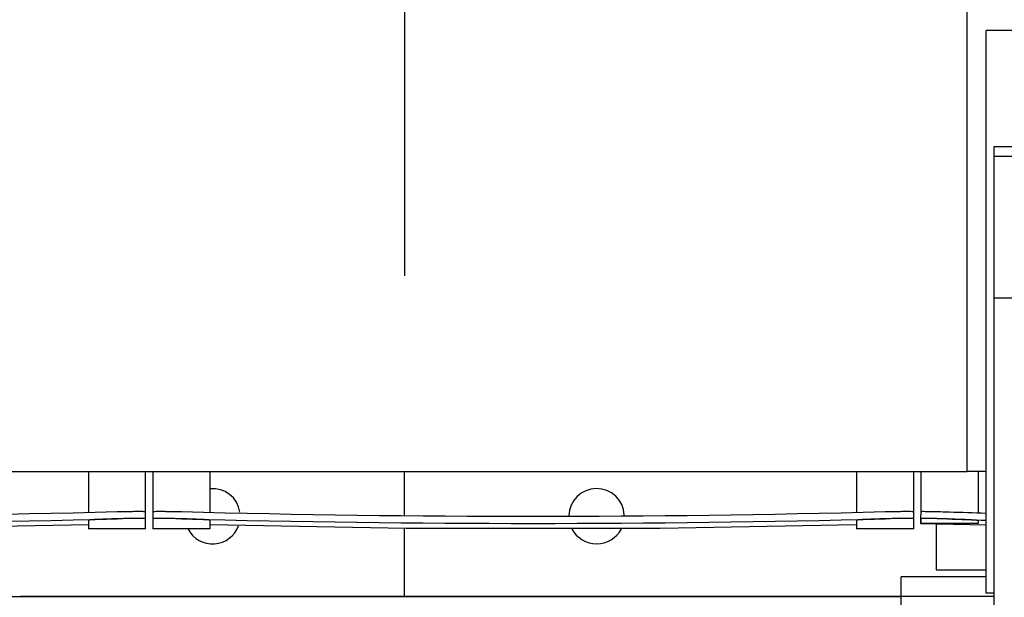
# Model space of a CAD drawing. Header units: millimetres. Extents: x 0 to 1189, y 0 to 841.
# Tile 12 of 131: x 312 to 334, y 64 to 77. Entities that reach past the tile are written whole.
import ezdxf

# ---------------------------------------------------------------- set-up
doc = ezdxf.new("R2010")
doc.units = ezdxf.units.MM
doc.header["$LTSCALE"] = 65.395
doc.linetypes.add('CENTER', pattern=[0.6, 0.375, -0.075, 0.075, -0.075])
for name, color, linetype in [('25007_030000_IMO-2_SKL_PBL2718', 7, 'CONTINUOUS'), ('25007_060000_IMO-2_SKL_PBL2626', 7, 'CONTINUOUS'), ('25007_060000_IMO-2_SKL_PBL2627', 7, 'CONTINUOUS'), ('25007_060000_IMO-2_SKL_PBL2629', 7, 'CONTINUOUS'), ('25007_060000_IMO-2_SKL_PBL2631', 7, 'CONTINUOUS'), ('25007_060000_IMO-2_SKL_PBL2633', 7, 'CONTINUOUS'), ('25007_060000_IMO-2_SKL_PBL2635', 7, 'CONTINUOUS'), ('25007_060000_IMO-2_SKL_PBL2637', 7, 'CONTINUOUS'), ('25007_060000_IMO-2_SKL_PBL2639', 7, 'CONTINUOUS'), ('25007_060000_IMO-2_SKL_PBL2641', 7, 'CONTINUOUS'), ('25007_060000_IMO-2_SKL_PBL2642', 7, 'CONTINUOUS'), ('25007_060000_IMO-2_SKL_PBL2644', 7, 'CONTINUOUS'), ('25007_060000_IMO-2_SKL_PBL2646', 7, 'CONTINUOUS'), ('25007_060000_IMO-2_SKL_PBL2648', 7, 'CONTINUOUS'), ('25007_060000_IMO-2_SKL_PBL2650', 7, 'CONTINUOUS'), ('25007_060000_IMO-2_SKL_PBL2652', 7, 'CONTINUOUS'), ('25007_060000_IMO-2_SKL_PBL2654', 7, 'CONTINUOUS'), ('25007_060000_IMO-2_SKL_PBL2655', 7, 'CONTINUOUS'), ('25007_060000_TLKGS_KGS_V_ABL2574', 7, 'CONTINUOUS'), ('25007_061000_TLKGS_KGS_V_ABL2575', 7, 'CONTINUOUS'), ('25007_062000_TLKGS_KGS_TL_V_ABL2587', 7, 'CONTINUOUS'), ('25007_116500_03_SIMPLE1_A_ABL2632', 7, 'CONTINUOUS'), ('25007_210700_21_SIMPLE1_A_ABL2666', 7, 'CONTINUOUS'), ('25007_452000_10_SIMPLE1_A_ABL2623', 7, 'CONTINUOUS'), ('25007_452000_10_SIMPLE1_T1_A_PBL2624', 7, 'CONTINUOUS'), ('25007_634500_05_SIMPLE1_A_ABL2653', 7, 'CONTINUOUS'), ('25007_641000_05_SIMPLE1_E_ABL2625', 7, 'CONTINUOUS'), ('25007_641000_05_SIMPLE1_E_ABL2651', 7, 'CONTINUOUS'), ('25007_644000_01_SIMPLE1_C_ABL2649', 7, 'CONTINUOUS'), ('25007_644000_02_SIMPLE1_C_ABL2647', 7, 'CONTINUOUS'), ('25007_724700_04_SIMPLE1_A_ABL2634', 7, 'CONTINUOUS'), ('25007_725500_29_SIMPLE1_X#AF1_ABL2640', 7, 'CONTINUOUS'), ('25007_728000_05_SIMPLE1_F_ABL2588', 7, 'CONTINUOUS'), ('25007_765000_05_SIMPLE1_X_ABL2645', 7, 'CONTINUOUS'), ('25007_766000_04_SIMPLE1_T1_X_PBL2577', 7, 'CONTINUOUS'), ('25007_766000_04_SIMPLE1_X_ABL2576', 7, 'CONTINUOUS'), ('25007_833000_15_SIMPLE1_D_ABL2638', 7, 'CONTINUOUS'), ('25007_833200_01_SIMPLE1_X_ABL2643', 7, 'CONTINUOUS'), ('25007_836000_01_SIMPLE1_C_ABL2628', 7, 'CONTINUOUS'), ('25007_884500_27_SIMPLE1_X_ABL2630', 7, 'CONTINUOUS'), ('25087_000000_IMO-2_SKL_PBL2606', 7, 'CONTINUOUS'), ('25087_000000_IMO-2_SKL_PBL2608', 7, 'CONTINUOUS'), ('25087_000000_IMO-2_SKL_PBL2609', 7, 'CONTINUOUS'), ('25087_000000_IMO-2_SKL_PBL2610', 7, 'CONTINUOUS'), ('25087_000000_IMO-2_SKL_PBL2612', 7, 'CONTINUOUS'), ('25087_000000_IMO-2_SKL_PBL2615', 7, 'CONTINUOUS'), ('25087_000000_IMO-2_SKL_PBL2617', 7, 'CONTINUOUS'), ('25087_000000_TLKGS_MARKETING_ABL2573', 7, 'CONTINUOUS'), ('25087_000000_TRENNSTELLEN_TLKGS_PBL2607', 7, 'CONTINUOUS'), ('25087_030000_TLKGS_V_ABL2580', 7, 'CONTINUOUS'), ('25087_100000_TLKGS_V_ABL2581', 7, 'CONTINUOUS'), ('25087_111000_21_SIMPLE1_A_ABL2596', 7, 'CONTINUOUS'), ('25087_111000_21_SIMPLE1_T1_A_PBL2597', 7, 'CONTINUOUS'), ('25087_111200_24_SIMPLE1_T3_X_PBL2583', 7, 'CONTINUOUS'), ('25087_111200_24_SIMPLE1_T3_X_PBL2584', 7, 'CONTINUOUS'), ('25087_111200_24_SIMPLE1_T4_X_PBL2656', 7, 'CONTINUOUS'), ('25087_111200_24_SIMPLE1_X_ABL2582', 7, 'CONTINUOUS'), ('25087_122000_01_SIMPLE1_D_ABL2616', 7, 'CONTINUOUS'), ('25087_171000_21_SIMPLE1_A_ABL2611', 7, 'CONTINUOUS'), ('25087_171000_21_SIMPLE1_T1_A_PBL2658', 7, 'CONTINUOUS'), ('25087_200000_TLKGS_V_ABL2661', 7, 'CONTINUOUS'), ('25087_700000_TLKGS_V_ABL2613', 7, 'CONTINUOUS'), ('25087_727000_27_SIMPLE1_B_ABL2614', 7, 'CONTINUOUS'), ('8M25C_GENSET_STD_GRUNDRAHMEN_ABL2569', 7, 'CONTINUOUS'), ('8M25C_GENSET_STD_VERROHRUNG_ABL2636', 7, 'CONTINUOUS'), ('oben_11_VBL2568', 7, 'CONTINUOUS')]:
    doc.layers.add(name, color=color, linetype=linetype)

# ---------------------------------------------------------------- blocks, each defined once
blk = doc.blocks.new('25087_000000_IMO-2_SKL_PBL2609', base_point=(263.06, 89.15))
at = {"layer": '25087_000000_IMO-2_SKL_PBL2609', "color": 40, "linetype": 'Continuous'}
for p, q in [((333.42, 66.8), (333, 66.8)), ((188.14, 64), (331.52, 64))]:
    blk.add_line(p, q, dxfattribs=at)
blk = doc.blocks.new('8M25C_GENSET_STD_GRUNDRAHMEN_ABL2569', base_point=(194.9, 90))
at = {"layer": '25087_000000_IMO-2_SKL_PBL2609'}
blk.add_blockref('25087_000000_IMO-2_SKL_PBL2609', (263.06, 89.15), dxfattribs=at)
blk = doc.blocks.new('25007_766000_04_SIMPLE1_T1_X_PBL2577', base_point=(337.559, 59.056))
at = {"layer": '25007_766000_04_SIMPLE1_T1_X_PBL2577', "color": 7, "linetype": 'Continuous'}
for p, q in [((332.3, 65.632), (332.3, 64.6)), ((333.42, 64.44), (331.52, 64.44)), ((331.52, 63.56), (331.52, 64.44)), ((332.3, 64.6), (333.42, 64.6)), ((333.6, 64), (331.52, 64)), ((333.6, 63.56), (331.52, 63.56)), ((330.8, 63.4), (333.6, 63.4)), ((330.8, 53.4), (330.8, 63.4)), ((334.002, 61.56), (331.806, 59.364)), ((336.128, 60.928), (335.959, 61.56)), ((344.318, 60.268), (340.566, 61.56)), ((342.8, 61.56), (342.8, 60.791)), ((333.867, 61.425), (333.539, 61.236)), ((343.862, 58.944), (336.892, 61.344)), ((336.086, 61.084), (337.514, 61.084)), ((337.525, 61.126), (337.472, 60.928)), ((333.072, 57.872), (336.128, 60.928)), ((336.436, 60.459), (336.095, 61.05)), ((337.505, 61.05), (337.164, 60.459)), ((337.472, 60.928), (340.528, 57.872)), ((332.357, 59.915), (332.694, 60.498)), ((332.764, 60.461), (332.575, 60.133)), ((343.386, 60.589), (342.931, 59.265)), ((336.8, 60.407), (336.8, 60.359)), ((336.8, 60.359), (336.8, 59.402)), ((344.318, 60.268), (343.862, 58.944)), ((341.794, 59.364), (341.348, 59.81)), ((331.806, 59.364), (331.778, 58.799)), ((336.72, 57.76), (336.72, 59.401)), ((336.8, 59.398), (336.8, 59.061)), ((336.88, 59.401), (336.88, 57.76)), ((341.822, 58.799), (341.794, 59.364)), ((342.8, 59.31), (342.8, 53.4)), ((336.84, 58.982), (336.76, 58.982)), ((336.826, 59.062), (336.774, 59.062)), ((331.778, 58.799), (331.989, 58.349)), ((336.88, 58.8), (336.72, 58.8)), ((341.611, 58.349), (341.822, 58.799)), ((332.31, 58.076), (333.072, 57.872)), ((340.528, 57.872), (341.29, 58.076)), ((333.496, 57.497), (332.652, 57.984)), ((332.95, 57.905), (333.541, 57.564)), ((340.059, 57.564), (340.65, 57.905)), ((340.948, 57.984), (340.104, 57.497)), ((333.959, 56.8), (333.959, 57.295)), ((334.599, 57.28), (336.24, 57.28)), ((337.36, 57.28), (339.001, 57.28)), ((339.641, 56.8), (339.641, 57.295)), ((333.89, 57.089), (333.89, 55.52)), ((339.71, 57.089), (339.71, 55.52)), ((339.641, 56.8), (333.959, 56.8)), ((335.2, 52.81), (335.2, 56.8)), ((338.4, 52.81), (338.4, 56.8)), ((334.242, 55.52), (333.66, 55.52)), ((333.66, 55.08), (333.66, 55.52)), ((335.2, 55.52), (334.958, 55.52)), ((338.642, 55.52), (338.4, 55.52)), ((339.94, 55.52), (339.358, 55.52)), ((339.94, 55.08), (339.94, 55.52)), ((334.242, 55.08), (333.66, 55.08)), ((333.89, 55.08), (333.89, 54.746)), ((335.2, 55.08), (334.958, 55.08)), ((338.642, 55.08), (338.4, 55.08)), ((339.94, 55.08), (339.358, 55.08)), ((339.71, 55.08), (339.71, 54.746)), ((333.89, 54.746), (335.2, 54.746)), ((338.4, 54.771), (335.2, 54.771)), ((338.4, 54.746), (339.71, 54.746)), ((335.2, 54.54), (332.46, 54.54)), ((332.46, 54.36), (332.46, 54.54)), ((341.6, 54.54), (338.4, 54.54)), ((341.6, 54.36), (341.6, 54.54)), ((333.414, 54.36), (331.64, 54.36)), ((331.64, 54.36), (331.64, 53.64)), ((332.68, 54.36), (332.68, 53.64)), ((333.28, 54.243), (333.28, 53.757)), ((342.42, 54.36), (340.566, 54.36)), ((341.38, 54.36), (341.38, 53.64)), ((342.42, 54.36), (342.42, 53.64)), ((338.4, 53.989), (335.2, 53.989)), ((336.33, 53.971), (335.66, 53.606)), ((337.71, 53.971), (336.33, 53.971)), ((336.33, 53.971), (336.33, 53.428)), ((338.38, 53.606), (337.71, 53.971)), ((337.71, 53.971), (337.71, 53.428)), ((340.78, 54.011), (340.78, 54)), ((333.414, 53.64), (331.64, 53.64)), ((332.46, 53.46), (332.46, 53.64)), ((335.66, 53.606), (335.66, 52.764)), ((338.38, 52.764), (338.38, 53.606)), ((342.42, 53.64), (340.566, 53.64)), ((341.6, 53.46), (341.6, 53.64)), ((335.2, 53.4), (330.8, 53.4)), ((335.2, 53.46), (332.46, 53.46)), ((335.66, 53.36), (335.2, 53.36)), ((336.33, 53.428), (335.66, 53.145)), ((337.71, 53.428), (336.33, 53.428)), ((338.38, 53.145), (337.71, 53.428)), ((338.4, 53.36), (338.38, 53.36)), ((341.6, 53.46), (338.4, 53.46)), ((342.8, 53.4), (338.4, 53.4)), ((335.66, 52.81), (335.2, 52.81)), ((335.66, 52.764), (336.33, 52.481)), ((337.71, 52.481), (338.38, 52.764)), ((338.4, 52.81), (338.38, 52.81)), ((336.33, 52.481), (337.71, 52.481))]:
    blk.add_line(p, q, dxfattribs=at)
for centre, radius, start, end in [((334.6, 59.4), 2.42, 114.4163, 171.2371), ((336.8, 62.116), 0.778, 224.5154, 315.4846), ((334.6, 59.4), 2.2, 107.4861, 150.0635), ((334.6, 59.4), 2.12, 120.017, 149.983), ((334.6, 59.4), 2.42, 24.5952, 44.2527), ((339, 59.4), 2.42, 135.7477, 155.4048), ((334.6, 59.4), 2.2, 344.5183, 45.4814), ((339, 59.4), 2.2, 134.5174, 195.4831), ((334.6, 59.4), 2.12, 0.017, 29.983), ((339, 59.4), 2.12, 150.017, 179.983), ((339, 59.4), 2.42, 8.7633, 9.4799), ((332.25, 58.77), 0.48, 169.5624, 234.4135), ((341.35, 58.77), 0.48, 305.5865, 10.4376), ((334.6, 59.4), 2.42, 215.7039, 254.6421), ((339, 59.4), 2.42, 285.3588, 324.2963), ((334.6, 59.4), 2.12, 240.017, 269.983), ((336.24, 57.76), 0.48, 269.983, 0.017), ((337.36, 57.76), 0.48, 179.983, 270.017), ((339, 59.4), 2.12, 270.017, 299.983), ((334.6, 59.4), 2.2, 239.8773, 253.0735), ((339, 59.4), 2.2, 286.9276, 300.1227), ((334.6, 55.3), 0.44, 30, 150), ((334.6, 55.3), 0.42, 31.5513, 148.4487), ((339, 55.3), 0.44, 30, 150), ((339, 55.3), 0.42, 31.5513, 148.4487), ((334.6, 55.3), 0.44, 210, 330), ((334.6, 55.3), 0.42, 211.5513, 328.4487), ((339, 55.3), 0.44, 210, 330), ((339, 55.3), 0.42, 211.5513, 328.4487), ((333.61, 54), 0.41, 216.4008, 143.5992), ((340.37, 54), 0.41, 1.56, 360)]:
    blk.add_arc(centre, radius, start, end, dxfattribs=at)
for points, knots in [([(331.989, 58.349), (332.001, 58.333), (332.025, 58.302), (332.062, 58.258), (332.1, 58.215), (332.138, 58.176), (332.178, 58.142), (332.22, 58.113), (332.264, 58.091), (332.294, 58.08), (332.31, 58.076)], [0, 0, 0, 0, 0.138008, 0.27417, 0.40684, 0.534831, 0.657523, 0.775139, 0.888691, 1, 1, 1, 1]), ([(341.29, 58.076), (341.306, 58.08), (341.336, 58.091), (341.38, 58.113), (341.422, 58.142), (341.462, 58.176), (341.5, 58.215), (341.538, 58.258), (341.575, 58.302), (341.599, 58.333), (341.611, 58.349)], [0, 0, 0, 0, 0.111309, 0.224861, 0.342477, 0.465169, 0.59316, 0.72583, 0.861992, 1, 1, 1, 1])]:
    blk.add_open_spline(points, degree=3, knots=knots, dxfattribs=at)
blk = doc.blocks.new('25007_060000_IMO-2_SKL_PBL2627', base_point=(328.9, 75.641))
at = {"layer": '25007_060000_IMO-2_SKL_PBL2627', "color": 40, "linetype": 'Continuous'}
for p, q in [((333.42, 66.8), (333, 66.8)), ((331.52, 64), (311.8, 64))]:
    blk.add_line(p, q, dxfattribs=at)
blk = doc.blocks.new('25007_766000_04_SIMPLE1_X_ABL2576', base_point=(328.9, 69.882))
at = {"layer": '25007_060000_IMO-2_SKL_PBL2627'}
blk.add_blockref('25007_060000_IMO-2_SKL_PBL2627', (328.9, 75.641), dxfattribs=at)
at = {"layer": '25007_766000_04_SIMPLE1_T1_X_PBL2577'}
blk.add_blockref('25007_766000_04_SIMPLE1_T1_X_PBL2577', (337.559, 59.056), dxfattribs=at)
blk = doc.blocks.new('25007_452000_10_SIMPLE1_T1_A_PBL2624', base_point=(342.612, 69.12))
at = {"layer": '25007_452000_10_SIMPLE1_T1_A_PBL2624', "color": 7, "linetype": 'Continuous'}
for p, q in [((346.02, 76.68), (333.42, 76.68)), ((333.42, 64.08), (333.42, 76.68)), ((346.02, 74.08), (346.02, 76.68)), ((333.6, 74.08), (347.2, 74.08)), ((333.6, 73.86), (333.6, 74.08)), ((347.2, 70.68), (347.2, 74.08)), ((333.6, 73.86), (347.2, 73.86)), ((333.6, 70.68), (333.6, 73.86)), ((335.8, 73.68), (343.8, 73.68)), ((335.8, 70.68), (335.8, 73.68)), ((341.8, 70.68), (341.8, 73.68)), ((343.8, 70.68), (343.8, 73.68)), ((337.063, 72.756), (336.682, 72.536)), ((337.444, 72.536), (337.063, 72.756)), ((336.682, 72.536), (336.682, 72.096)), ((337.444, 72.096), (337.444, 72.536)), ((336.682, 72.096), (337.063, 71.876)), ((337.063, 71.876), (337.444, 72.096)), ((347.22, 70.68), (333.6, 70.68)), ((333.6, 61.56), (333.6, 70.68)), ((335.17, 61.56), (335.17, 70.68)), ((345.67, 61.56), (345.67, 70.68)), ((347.22, 61.56), (347.22, 70.68)), ((348.68, 69.995), (347.88, 69.995)), ((347.88, 69.995), (347.88, 68.08)), ((348.68, 69.995), (348.68, 68.08)), ((347.22, 68.08), (349.26, 68.08)), ((349.26, 68.08), (349.26, 68.06)), ((349.26, 68.06), (349.42, 68.06)), ((349.42, 68.06), (349.42, 66.28)), ((349.78, 66.6), (349.42, 66.6)), ((349.78, 64.6), (349.78, 66.6)), ((349.772, 66.28), (348.38, 66.28)), ((348.38, 66.28), (348.38, 65.08)), ((349.08, 65.08), (349.08, 66.28)), ((349.772, 66.28), (349.772, 65.08)), ((351.57, 66.201), (351.484, 65.88)), ((351.718, 66.201), (351.57, 66.201)), ((351.57, 64.999), (351.57, 66.201)), ((351.804, 65.88), (351.718, 66.201)), ((351.718, 64.999), (351.718, 66.201)), ((347.22, 66.08), (348.38, 66.08)), ((347.88, 66.08), (347.88, 65.08)), ((350.66, 66.08), (349.78, 66.08)), ((350.66, 65.12), (350.66, 66.08)), ((350.9, 65.824), (350.66, 65.824)), ((350.964, 65.92), (350.9, 65.92)), ((350.9, 65.28), (350.9, 65.92)), ((350.964, 65.28), (350.964, 65.92)), ((351.164, 65.83), (350.964, 65.83)), ((351.484, 65.88), (351.164, 65.88)), ((351.164, 65.32), (351.164, 65.88)), ((351.484, 65.32), (351.484, 65.88)), ((351.804, 65.32), (351.804, 65.88)), ((350.9, 65.376), (350.66, 65.376)), ((350.964, 65.28), (350.9, 65.28)), ((351.164, 65.37), (350.964, 65.37)), ((351.484, 65.32), (351.164, 65.32)), ((351.57, 64.999), (351.484, 65.32)), ((351.804, 65.32), (351.718, 64.999)), ((349.772, 65.08), (347.88, 65.08)), ((349.22, 64.6), (349.22, 65.08)), ((350.66, 65.12), (349.78, 65.12)), ((351.718, 64.999), (351.57, 64.999)), ((349.22, 64.6), (349.78, 64.6)), ((333.6, 64.08), (333.42, 64.08)), ((347.22, 61.56), (333.6, 61.56))]:
    blk.add_line(p, q, dxfattribs=at)
blk = doc.blocks.new('25007_060000_IMO-2_SKL_PBL2655', base_point=(328.9, 75.641))
at = {"layer": '25007_060000_IMO-2_SKL_PBL2655', "color": 40, "linetype": 'Continuous'}
for p, q in [((333.42, 66.8), (333, 66.8)), ((331.52, 64), (311.8, 64))]:
    blk.add_line(p, q, dxfattribs=at)
blk = doc.blocks.new('25007_452000_10_SIMPLE1_A_ABL2623', base_point=(331.802, 74.421))
at = {"layer": '25007_060000_IMO-2_SKL_PBL2655'}
blk.add_blockref('25007_060000_IMO-2_SKL_PBL2655', (328.9, 75.641), dxfattribs=at)
at = {"layer": '25007_452000_10_SIMPLE1_T1_A_PBL2624'}
blk.add_blockref('25007_452000_10_SIMPLE1_T1_A_PBL2624', (342.612, 69.12), dxfattribs=at)
blk = doc.blocks.new('25007_060000_IMO-2_SKL_PBL2629', base_point=(328.9, 75.641))
at = {"layer": '25007_060000_IMO-2_SKL_PBL2629', "color": 40, "linetype": 'Continuous'}
for p, q in [((333.42, 66.8), (333, 66.8)), ((331.52, 64), (311.8, 64))]:
    blk.add_line(p, q, dxfattribs=at)
blk = doc.blocks.new('25007_836000_01_SIMPLE1_C_ABL2628', base_point=(328.9, 75.641))
at = {"layer": '25007_060000_IMO-2_SKL_PBL2629'}
blk.add_blockref('25007_060000_IMO-2_SKL_PBL2629', (328.9, 75.641), dxfattribs=at)
blk = doc.blocks.new('25007_060000_IMO-2_SKL_PBL2631', base_point=(328.9, 75.641))
at = {"layer": '25007_060000_IMO-2_SKL_PBL2631', "color": 40, "linetype": 'Continuous'}
for p, q in [((333.42, 66.8), (333, 66.8)), ((331.52, 64), (311.8, 64))]:
    blk.add_line(p, q, dxfattribs=at)
blk = doc.blocks.new('25007_884500_27_SIMPLE1_X_ABL2630', base_point=(328.9, 75.641))
at = {"layer": '25007_060000_IMO-2_SKL_PBL2631'}
blk.add_blockref('25007_060000_IMO-2_SKL_PBL2631', (328.9, 75.641), dxfattribs=at)
blk = doc.blocks.new('25007_060000_IMO-2_SKL_PBL2646', base_point=(328.9, 75.641))
at = {"layer": '25007_060000_IMO-2_SKL_PBL2646', "color": 40, "linetype": 'Continuous'}
for p, q in [((333.42, 66.8), (333, 66.8)), ((331.52, 64), (311.8, 64))]:
    blk.add_line(p, q, dxfattribs=at)
blk = doc.blocks.new('25007_765000_05_SIMPLE1_X_ABL2645', base_point=(328.9, 75.641))
at = {"layer": '25007_060000_IMO-2_SKL_PBL2646'}
blk.add_blockref('25007_060000_IMO-2_SKL_PBL2646', (328.9, 75.641), dxfattribs=at)
blk = doc.blocks.new('25007_060000_IMO-2_SKL_PBL2648', base_point=(328.9, 75.641))
at = {"layer": '25007_060000_IMO-2_SKL_PBL2648', "color": 40, "linetype": 'Continuous'}
for p, q in [((333.42, 66.8), (333, 66.8)), ((331.52, 64), (311.8, 64))]:
    blk.add_line(p, q, dxfattribs=at)
blk = doc.blocks.new('25007_644000_02_SIMPLE1_C_ABL2647', base_point=(330.265, 75.641))
at = {"layer": '25007_060000_IMO-2_SKL_PBL2648'}
blk.add_blockref('25007_060000_IMO-2_SKL_PBL2648', (328.9, 75.641), dxfattribs=at)
blk = doc.blocks.new('25007_060000_IMO-2_SKL_PBL2650', base_point=(328.9, 75.641))
at = {"layer": '25007_060000_IMO-2_SKL_PBL2650', "color": 40, "linetype": 'Continuous'}
for p, q in [((333.42, 66.8), (333, 66.8)), ((331.52, 64), (311.8, 64))]:
    blk.add_line(p, q, dxfattribs=at)
blk = doc.blocks.new('25007_644000_01_SIMPLE1_C_ABL2649', base_point=(328.9, 75.641))
at = {"layer": '25007_060000_IMO-2_SKL_PBL2650'}
blk.add_blockref('25007_060000_IMO-2_SKL_PBL2650', (328.9, 75.641), dxfattribs=at)
blk = doc.blocks.new('25007_060000_IMO-2_SKL_PBL2652', base_point=(328.9, 75.641))
at = {"layer": '25007_060000_IMO-2_SKL_PBL2652', "color": 40, "linetype": 'Continuous'}
for p, q in [((333.42, 66.8), (333, 66.8)), ((331.52, 64), (311.8, 64))]:
    blk.add_line(p, q, dxfattribs=at)
blk = doc.blocks.new('25007_641000_05_SIMPLE1_E_ABL2651', base_point=(328.9, 75.641))
at = {"layer": '25007_060000_IMO-2_SKL_PBL2652'}
blk.add_blockref('25007_060000_IMO-2_SKL_PBL2652', (328.9, 75.641), dxfattribs=at)
blk = doc.blocks.new('25007_060000_IMO-2_SKL_PBL2654', base_point=(328.9, 75.641))
at = {"layer": '25007_060000_IMO-2_SKL_PBL2654', "color": 40, "linetype": 'Continuous'}
for p, q in [((333.42, 66.8), (333, 66.8)), ((331.52, 64), (311.8, 64))]:
    blk.add_line(p, q, dxfattribs=at)
blk = doc.blocks.new('25007_634500_05_SIMPLE1_A_ABL2653', base_point=(329.7, 75.641))
at = {"layer": '25007_060000_IMO-2_SKL_PBL2654'}
blk.add_blockref('25007_060000_IMO-2_SKL_PBL2654', (328.9, 75.641), dxfattribs=at)
blk = doc.blocks.new('25007_061000_TLKGS_KGS_V_ABL2575', base_point=(331.802, 69.882))
at = {"layer": '25007_452000_10_SIMPLE1_A_ABL2623'}
blk.add_blockref('25007_452000_10_SIMPLE1_A_ABL2623', (331.802, 74.421), dxfattribs=at)
at = {"layer": '25007_634500_05_SIMPLE1_A_ABL2653'}
blk.add_blockref('25007_634500_05_SIMPLE1_A_ABL2653', (329.7, 75.641), dxfattribs=at)
at = {"layer": '25007_641000_05_SIMPLE1_E_ABL2651'}
blk.add_blockref('25007_641000_05_SIMPLE1_E_ABL2651', (328.9, 75.641), dxfattribs=at)
at = {"layer": '25007_644000_01_SIMPLE1_C_ABL2649'}
blk.add_blockref('25007_644000_01_SIMPLE1_C_ABL2649', (328.9, 75.641), dxfattribs=at)
at = {"layer": '25007_644000_02_SIMPLE1_C_ABL2647'}
blk.add_blockref('25007_644000_02_SIMPLE1_C_ABL2647', (330.265, 75.641), dxfattribs=at)
at = {"layer": '25007_765000_05_SIMPLE1_X_ABL2645'}
blk.add_blockref('25007_765000_05_SIMPLE1_X_ABL2645', (328.9, 75.641), dxfattribs=at)
at = {"layer": '25007_766000_04_SIMPLE1_X_ABL2576'}
blk.add_blockref('25007_766000_04_SIMPLE1_X_ABL2576', (328.9, 69.882), dxfattribs=at)
at = {"layer": '25007_836000_01_SIMPLE1_C_ABL2628'}
blk.add_blockref('25007_836000_01_SIMPLE1_C_ABL2628', (328.9, 75.641), dxfattribs=at)
at = {"layer": '25007_884500_27_SIMPLE1_X_ABL2630'}
blk.add_blockref('25007_884500_27_SIMPLE1_X_ABL2630', (328.9, 75.641), dxfattribs=at)
blk = doc.blocks.new('25007_060000_IMO-2_SKL_PBL2642', base_point=(328.9, 75.641))
at = {"layer": '25007_060000_IMO-2_SKL_PBL2642', "color": 40, "linetype": 'Continuous'}
for p, q in [((333.42, 66.8), (333, 66.8)), ((331.52, 64), (311.8, 64))]:
    blk.add_line(p, q, dxfattribs=at)
blk = doc.blocks.new('25007_728000_05_SIMPLE1_F_ABL2588', base_point=(328.9, 75.641))
at = {"layer": '25007_060000_IMO-2_SKL_PBL2642'}
blk.add_blockref('25007_060000_IMO-2_SKL_PBL2642', (328.9, 75.641), dxfattribs=at)
blk = doc.blocks.new('25007_060000_IMO-2_SKL_PBL2633', base_point=(328.9, 75.641))
at = {"layer": '25007_060000_IMO-2_SKL_PBL2633', "color": 40, "linetype": 'Continuous'}
for p, q in [((333.42, 66.8), (333, 66.8)), ((331.52, 64), (311.8, 64))]:
    blk.add_line(p, q, dxfattribs=at)
blk = doc.blocks.new('25007_116500_03_SIMPLE1_A_ABL2632', base_point=(328.9, 79))
at = {"layer": '25007_060000_IMO-2_SKL_PBL2633'}
blk.add_blockref('25007_060000_IMO-2_SKL_PBL2633', (328.9, 75.641), dxfattribs=at)
blk = doc.blocks.new('25007_060000_IMO-2_SKL_PBL2635', base_point=(328.9, 75.641))
at = {"layer": '25007_060000_IMO-2_SKL_PBL2635', "color": 40, "linetype": 'Continuous'}
for p, q in [((333.42, 66.8), (333, 66.8)), ((331.52, 64), (311.8, 64))]:
    blk.add_line(p, q, dxfattribs=at)
blk = doc.blocks.new('25007_724700_04_SIMPLE1_A_ABL2634', base_point=(359.139, 91.463))
at = {"layer": '25007_060000_IMO-2_SKL_PBL2635'}
blk.add_blockref('25007_060000_IMO-2_SKL_PBL2635', (328.9, 75.641), dxfattribs=at)
blk = doc.blocks.new('25007_060000_IMO-2_SKL_PBL2639', base_point=(328.9, 75.641))
at = {"layer": '25007_060000_IMO-2_SKL_PBL2639', "color": 40, "linetype": 'Continuous'}
for p, q in [((333.42, 66.8), (333, 66.8)), ((331.52, 64), (311.8, 64))]:
    blk.add_line(p, q, dxfattribs=at)
blk = doc.blocks.new('25007_833000_15_SIMPLE1_D_ABL2638', base_point=(331.329, 99.67))
at = {"layer": '25007_060000_IMO-2_SKL_PBL2639'}
blk.add_blockref('25007_060000_IMO-2_SKL_PBL2639', (328.9, 75.641), dxfattribs=at)
blk = doc.blocks.new('25007_060000_IMO-2_SKL_PBL2641', base_point=(328.9, 75.641))
at = {"layer": '25007_060000_IMO-2_SKL_PBL2641', "color": 40, "linetype": 'Continuous'}
for p, q in [((333.42, 66.8), (333, 66.8)), ((331.52, 64), (311.8, 64))]:
    blk.add_line(p, q, dxfattribs=at)
blk = doc.blocks.new('25007_725500_29_SIMPLE1_X#AF1_ABL2640', base_point=(351.899, 88.233))
at = {"layer": '25007_060000_IMO-2_SKL_PBL2641'}
blk.add_blockref('25007_060000_IMO-2_SKL_PBL2641', (328.9, 75.641), dxfattribs=at)
blk = doc.blocks.new('25007_060000_IMO-2_SKL_PBL2644', base_point=(328.9, 75.641))
at = {"layer": '25007_060000_IMO-2_SKL_PBL2644', "color": 40, "linetype": 'Continuous'}
for p, q in [((333.42, 66.8), (333, 66.8)), ((331.52, 64), (311.8, 64))]:
    blk.add_line(p, q, dxfattribs=at)
blk = doc.blocks.new('25007_833200_01_SIMPLE1_X_ABL2643', base_point=(328.9, 75.641))
at = {"layer": '25007_060000_IMO-2_SKL_PBL2644'}
blk.add_blockref('25007_060000_IMO-2_SKL_PBL2644', (328.9, 75.641), dxfattribs=at)
blk = doc.blocks.new('25007_062000_TLKGS_KGS_TL_V_ABL2587', base_point=(359.139, 99.67))
at = {"layer": '25007_116500_03_SIMPLE1_A_ABL2632'}
blk.add_blockref('25007_116500_03_SIMPLE1_A_ABL2632', (328.9, 79), dxfattribs=at)
at = {"layer": '25007_724700_04_SIMPLE1_A_ABL2634'}
blk.add_blockref('25007_724700_04_SIMPLE1_A_ABL2634', (359.139, 91.463), dxfattribs=at)
at = {"layer": '25007_725500_29_SIMPLE1_X#AF1_ABL2640'}
blk.add_blockref('25007_725500_29_SIMPLE1_X#AF1_ABL2640', (351.899, 88.233), dxfattribs=at)
at = {"layer": '25007_728000_05_SIMPLE1_F_ABL2588'}
blk.add_blockref('25007_728000_05_SIMPLE1_F_ABL2588', (328.9, 75.641), dxfattribs=at)
at = {"layer": '25007_833000_15_SIMPLE1_D_ABL2638'}
blk.add_blockref('25007_833000_15_SIMPLE1_D_ABL2638', (331.329, 99.67), dxfattribs=at)
at = {"layer": '25007_833200_01_SIMPLE1_X_ABL2643'}
blk.add_blockref('25007_833200_01_SIMPLE1_X_ABL2643', (328.9, 75.641), dxfattribs=at)
blk = doc.blocks.new('25007_060000_TLKGS_KGS_V_ABL2574', base_point=(359.139, 93.911))
at = {"layer": '25007_061000_TLKGS_KGS_V_ABL2575'}
blk.add_blockref('25007_061000_TLKGS_KGS_V_ABL2575', (331.802, 69.882), dxfattribs=at)
at = {"layer": '25007_062000_TLKGS_KGS_TL_V_ABL2587'}
blk.add_blockref('25007_062000_TLKGS_KGS_TL_V_ABL2587', (359.139, 99.67), dxfattribs=at)
blk = doc.blocks.new('25087_111200_24_SIMPLE1_T3_X_PBL2583', base_point=(323.28, 66.16))
at = {"layer": '25087_111200_24_SIMPLE1_T3_X_PBL2583', "color": 7, "linetype": 'Continuous'}
for p, q in [((314.76, 66.8), (314.76, 65.52)), ((316.04, 66.8), (316.04, 65.89)), ((330.52, 66.8), (330.52, 65.89)), ((331.8, 65.52), (331.8, 66.8)), ((314.76, 65.745), (314.76, 65.745)), ((315.36, 65.904), (315.4, 65.903)), ((315.4, 65.743), (315.36, 65.744)), ((316.04, 65.711), (316.04, 65.52)), ((330.52, 65.711), (330.52, 65.52)), ((331.16, 65.903), (331.2, 65.904)), ((331.2, 65.744), (331.16, 65.743)), ((331.8, 65.745), (331.8, 65.745)), ((316.04, 65.52), (314.76, 65.52)), ((331.8, 65.52), (330.52, 65.52))]:
    blk.add_line(p, q, dxfattribs=at)
blk.add_lwpolyline([(316.04, 65.616), (320.437, 65.533), (326.122, 65.533), (330.52, 65.616)], dxfattribs=at)
for radius, start, end in [(302.571, 268.50765, 271.49235), (302.731, 268.50844, 271.49156)]:
    blk.add_arc((323.28, 368.371), radius, start, end, dxfattribs=at)
for points, knots in [([(314.76, 65.906), (314.76, 65.907), (314.766, 65.907), (314.773, 65.909), (314.788, 65.909), (314.817, 65.91), (314.868, 65.911), (314.941, 65.911), (315.031, 65.91), (315.172, 65.908), (315.283, 65.906), (315.36, 65.904)], [0, 0, 0, 0, 0.005255, 0.019758, 0.043633, 0.076691, 0.169049, 0.293333, 0.444777, 0.617559, 1, 1, 1, 1]), ([(315.36, 65.744), (315.283, 65.746), (315.172, 65.748), (315.031, 65.75), (314.941, 65.751), (314.868, 65.751), (314.817, 65.75), (314.788, 65.749), (314.773, 65.748), (314.766, 65.747), (314.76, 65.747), (314.76, 65.746)], [0, 0, 0, 0, 0.38244, 0.555223, 0.706667, 0.830951, 0.923309, 0.956368, 0.980242, 0.994746, 1, 1, 1, 1]), ([(315.4, 65.743), (315.319, 65.745), (315.2, 65.747), (315.05, 65.749), (314.954, 65.75), (314.875, 65.75), (314.822, 65.75), (314.79, 65.748), (314.774, 65.748), (314.766, 65.746), (314.76, 65.746), (314.76, 65.745)], [0, 0, 0, 0, 0.381798, 0.554357, 0.705687, 0.829993, 0.922526, 0.95573, 0.979789, 0.994513, 1, 1, 1, 1]), ([(316.04, 65.711), (316.04, 65.713), (316.034, 65.713), (316.026, 65.715), (316.01, 65.717), (315.979, 65.719), (315.925, 65.723), (315.847, 65.727), (315.751, 65.731), (315.6, 65.737), (315.482, 65.74), (315.4, 65.743)], [0, 0, 0, 0, 0.005353, 0.019958, 0.043924, 0.077058, 0.16951, 0.293806, 0.445188, 0.617855, 1, 1, 1, 1]), ([(331.16, 65.743), (331.078, 65.74), (330.96, 65.737), (330.809, 65.731), (330.713, 65.727), (330.635, 65.723), (330.581, 65.719), (330.55, 65.717), (330.534, 65.715), (330.526, 65.713), (330.52, 65.713), (330.52, 65.711)], [0, 0, 0, 0, 0.382145, 0.554812, 0.706194, 0.83049, 0.922942, 0.956076, 0.980042, 0.994647, 1, 1, 1, 1]), ([(331.8, 65.745), (331.8, 65.746), (331.794, 65.746), (331.786, 65.748), (331.77, 65.748), (331.738, 65.75), (331.685, 65.75), (331.606, 65.75), (331.51, 65.749), (331.36, 65.747), (331.241, 65.745), (331.16, 65.743)], [0, 0, 0, 0, 0.005487, 0.020211, 0.04427, 0.077474, 0.170007, 0.294313, 0.445643, 0.618202, 1, 1, 1, 1]), ([(331.2, 65.904), (331.277, 65.906), (331.388, 65.908), (331.529, 65.91), (331.619, 65.911), (331.692, 65.911), (331.743, 65.91), (331.772, 65.909), (331.787, 65.909), (331.794, 65.907), (331.8, 65.907), (331.8, 65.906)], [0, 0, 0, 0, 0.38244, 0.555223, 0.706667, 0.830951, 0.923309, 0.956367, 0.980242, 0.994745, 1, 1, 1, 1]), ([(331.8, 65.746), (331.8, 65.747), (331.794, 65.747), (331.787, 65.748), (331.772, 65.749), (331.743, 65.75), (331.692, 65.751), (331.619, 65.751), (331.529, 65.75), (331.388, 65.748), (331.277, 65.746), (331.2, 65.744)], [0, 0, 0, 0, 0.005254, 0.019758, 0.043632, 0.07669, 0.169049, 0.293333, 0.444776, 0.617559, 1, 1, 1, 1])]:
    blk.add_open_spline(points, degree=3, knots=knots, dxfattribs=at)
blk = doc.blocks.new('25087_111200_24_SIMPLE1_T3_X_PBL2584', base_point=(306.08, 66.16))
at = {"layer": '25087_111200_24_SIMPLE1_T3_X_PBL2584', "color": 7, "linetype": 'Continuous'}
for p, q in [((297.56, 66.8), (297.56, 65.52)), ((298.84, 66.8), (298.84, 65.89)), ((313.32, 66.8), (313.32, 65.89)), ((314.6, 65.52), (314.6, 66.8)), ((297.56, 65.745), (297.56, 65.745)), ((298.16, 65.904), (298.2, 65.903)), ((298.2, 65.743), (298.16, 65.744)), ((298.84, 65.711), (298.84, 65.52)), ((313.32, 65.711), (313.32, 65.52)), ((313.96, 65.903), (314, 65.904)), ((314, 65.744), (313.96, 65.743)), ((314.6, 65.745), (314.6, 65.745)), ((298.84, 65.52), (297.56, 65.52)), ((314.6, 65.52), (313.32, 65.52))]:
    blk.add_line(p, q, dxfattribs=at)
blk.add_lwpolyline([(298.84, 65.616), (303.237, 65.533), (308.922, 65.533), (313.32, 65.616)], dxfattribs=at)
for radius, start, end in [(302.571, 268.50765, 271.49235), (302.731, 268.50844, 271.49156)]:
    blk.add_arc((306.08, 368.371), radius, start, end, dxfattribs=at)
for points, knots in [([(297.56, 65.906), (297.56, 65.907), (297.566, 65.907), (297.573, 65.909), (297.588, 65.909), (297.617, 65.91), (297.668, 65.911), (297.741, 65.911), (297.831, 65.91), (297.972, 65.908), (298.083, 65.906), (298.16, 65.904)], [0, 0, 0, 0, 0.005255, 0.019758, 0.043633, 0.076691, 0.169049, 0.293333, 0.444777, 0.617559, 1, 1, 1, 1]), ([(298.16, 65.744), (298.083, 65.746), (297.972, 65.748), (297.831, 65.75), (297.741, 65.751), (297.668, 65.751), (297.617, 65.75), (297.588, 65.749), (297.573, 65.748), (297.566, 65.747), (297.56, 65.747), (297.56, 65.746)], [0, 0, 0, 0, 0.38244, 0.555223, 0.706667, 0.830951, 0.923309, 0.956368, 0.980242, 0.994746, 1, 1, 1, 1]), ([(298.2, 65.743), (298.119, 65.745), (298, 65.747), (297.85, 65.749), (297.754, 65.75), (297.675, 65.75), (297.622, 65.75), (297.59, 65.748), (297.574, 65.748), (297.566, 65.746), (297.56, 65.746), (297.56, 65.745)], [0, 0, 0, 0, 0.381798, 0.554357, 0.705687, 0.829993, 0.922526, 0.95573, 0.979789, 0.994513, 1, 1, 1, 1]), ([(298.84, 65.711), (298.84, 65.713), (298.834, 65.713), (298.826, 65.715), (298.81, 65.717), (298.779, 65.719), (298.725, 65.723), (298.647, 65.727), (298.551, 65.731), (298.4, 65.737), (298.282, 65.74), (298.2, 65.743)], [0, 0, 0, 0, 0.005353, 0.019958, 0.043924, 0.077058, 0.16951, 0.293806, 0.445188, 0.617855, 1, 1, 1, 1]), ([(313.96, 65.743), (313.878, 65.74), (313.76, 65.737), (313.609, 65.731), (313.513, 65.727), (313.435, 65.723), (313.381, 65.719), (313.35, 65.717), (313.334, 65.715), (313.326, 65.713), (313.32, 65.713), (313.32, 65.711)], [0, 0, 0, 0, 0.382145, 0.554812, 0.706194, 0.83049, 0.922942, 0.956076, 0.980042, 0.994647, 1, 1, 1, 1]), ([(314.6, 65.745), (314.6, 65.746), (314.594, 65.746), (314.586, 65.748), (314.57, 65.748), (314.538, 65.75), (314.485, 65.75), (314.406, 65.75), (314.31, 65.749), (314.16, 65.747), (314.041, 65.745), (313.96, 65.743)], [0, 0, 0, 0, 0.005487, 0.020211, 0.04427, 0.077474, 0.170007, 0.294313, 0.445643, 0.618202, 1, 1, 1, 1]), ([(314, 65.904), (314.077, 65.906), (314.188, 65.908), (314.329, 65.91), (314.419, 65.911), (314.492, 65.911), (314.543, 65.91), (314.572, 65.909), (314.587, 65.909), (314.594, 65.907), (314.6, 65.907), (314.6, 65.906)], [0, 0, 0, 0, 0.38244, 0.555223, 0.706667, 0.830951, 0.923309, 0.956367, 0.980242, 0.994745, 1, 1, 1, 1]), ([(314.6, 65.746), (314.6, 65.747), (314.594, 65.747), (314.587, 65.748), (314.572, 65.749), (314.543, 65.75), (314.492, 65.751), (314.419, 65.751), (314.329, 65.75), (314.188, 65.748), (314.077, 65.746), (314, 65.744)], [0, 0, 0, 0, 0.005254, 0.019758, 0.043632, 0.07669, 0.169049, 0.293333, 0.444776, 0.617559, 1, 1, 1, 1])]:
    blk.add_open_spline(points, degree=3, knots=knots, dxfattribs=at)
blk = doc.blocks.new('25087_000000_IMO-2_SKL_PBL2610', base_point=(263.06, 89.15))
at = {"layer": '25087_000000_IMO-2_SKL_PBL2610', "color": 40, "linetype": 'Continuous'}
for p, q in [((333.42, 66.8), (333, 66.8)), ((188.14, 64), (331.52, 64))]:
    blk.add_line(p, q, dxfattribs=at)
blk = doc.blocks.new('25087_111200_24_SIMPLE1_T4_X_PBL2656', base_point=(332.687, 66.202))
at = {"layer": '25087_111200_24_SIMPLE1_T4_X_PBL2656', "color": 7, "linetype": 'Continuous'}
for p, q in [((331.96, 66.8), (331.96, 65.906)), ((333.24, 66.8), (333.24, 65.884)), ((331.96, 65.906), (331.954, 65.746)), ((331.954, 65.746), (331.954, 65.64)), ((331.96, 65.906), (331.96, 65.905)), ((331.96, 65.745), (331.96, 65.64)), ((332.56, 65.899), (332.6, 65.898)), ((331.954, 65.64), (333.42, 65.604)), ((333.24, 65.64), (331.96, 65.64)), ((333.24, 65.702), (333.24, 65.64))]:
    blk.add_line(p, q, dxfattribs=at)
for radius, start, end in [(178.442, 268.09045, 268.3685), (178.282, 268.10345, 268.36704)]:
    blk.add_arc((338.5, 244.082), radius, start, end, dxfattribs=at)
for points, knots in [([(332.554, 65.739), (332.478, 65.742), (332.367, 65.745), (332.225, 65.748), (332.135, 65.75), (332.062, 65.75), (332.012, 65.75), (331.982, 65.749), (331.967, 65.749), (331.96, 65.747), (331.954, 65.747), (331.954, 65.746)], [0, 0, 0, 0, 0.382295, 0.555018, 0.706427, 0.830712, 0.923115, 0.956211, 0.980133, 0.994691, 1, 1, 1, 1]), ([(331.96, 65.906), (331.96, 65.906), (331.961, 65.907), (331.962, 65.907), (331.963, 65.907)], [0, 0, 0, 0, 0.299325, 1, 1, 1, 1]), ([(333.24, 65.702), (333.24, 65.704), (333.234, 65.704), (333.226, 65.706), (333.21, 65.708), (333.179, 65.711), (333.125, 65.714), (333.047, 65.719), (332.951, 65.724), (332.8, 65.73), (332.6, 65.738), (332.4, 65.744), (332.249, 65.747), (332.153, 65.749), (332.075, 65.749), (332.021, 65.749), (331.99, 65.748), (331.974, 65.748), (331.966, 65.746), (331.96, 65.746), (331.96, 65.745)], [0, 0, 0, 0, 0.002683, 0.009994, 0.021987, 0.038565, 0.084814, 0.146986, 0.222699, 0.309055, 0.500178, 0.691323, 0.777689, 0.853394, 0.915523, 0.96169, 0.978212, 0.990141, 0.997383, 1, 1, 1, 1]), ([(331.963, 65.907), (331.984, 65.911), (332.049, 65.909), (332.176, 65.91), (332.355, 65.905), (332.488, 65.901), (332.56, 65.899)], [0, 0, 0, 0, 0.104098, 0.327139, 0.639614, 1, 1, 1, 1])]:
    blk.add_open_spline(points, degree=3, knots=knots, dxfattribs=at)
blk = doc.blocks.new('25087_111200_24_SIMPLE1_X_ABL2582', base_point=(263.26, 88.05))
at = {"layer": '25087_000000_IMO-2_SKL_PBL2610'}
blk.add_blockref('25087_000000_IMO-2_SKL_PBL2610', (263.06, 89.15), dxfattribs=at)
at = {"layer": '25087_111200_24_SIMPLE1_T3_X_PBL2583'}
blk.add_blockref('25087_111200_24_SIMPLE1_T3_X_PBL2583', (323.28, 66.16), dxfattribs=at)
at = {"layer": '25087_111200_24_SIMPLE1_T3_X_PBL2584'}
blk.add_blockref('25087_111200_24_SIMPLE1_T3_X_PBL2584', (306.08, 66.16), dxfattribs=at)
at = {"layer": '25087_111200_24_SIMPLE1_T4_X_PBL2656'}
blk.add_blockref('25087_111200_24_SIMPLE1_T4_X_PBL2656', (332.687, 66.202), dxfattribs=at)
blk = doc.blocks.new('25087_111000_21_SIMPLE1_T1_A_PBL2597', base_point=(262.7, 89.15))
at = {"layer": '25087_111000_21_SIMPLE1_T1_A_PBL2597', "color": 7, "linetype": 'Continuous'}
for p, q in [((333.42, 66.8), (333, 66.8)), ((188.14, 64), (331.52, 64))]:
    blk.add_line(p, q, dxfattribs=at)
for centre, start, end in [((316.1, 65.8), 8.7984, 95.4488), ((324.7, 65.8), 2.4062, 179.0556), ((316.1, 65.8), 208.1676, 340.0843), ((324.7, 65.8), 206.8041, 333.1958)]:
    blk.add_arc(centre, 0.62, start, end, dxfattribs=at)
blk = doc.blocks.new('25087_000000_IMO-2_SKL_PBL2606', base_point=(263.06, 89.15))
at = {"layer": '25087_000000_IMO-2_SKL_PBL2606', "color": 40, "linetype": 'Continuous'}
for p, q in [((333.42, 66.8), (333, 66.8)), ((188.14, 64), (331.52, 64))]:
    blk.add_line(p, q, dxfattribs=at)
blk = doc.blocks.new('25087_111000_21_SIMPLE1_A_ABL2596', base_point=(262.7, 89.15))
at = {"layer": '25087_000000_IMO-2_SKL_PBL2606'}
blk.add_blockref('25087_000000_IMO-2_SKL_PBL2606', (263.06, 89.15), dxfattribs=at)
at = {"layer": '25087_111000_21_SIMPLE1_T1_A_PBL2597'}
blk.add_blockref('25087_111000_21_SIMPLE1_T1_A_PBL2597', (262.7, 89.15), dxfattribs=at)
blk = doc.blocks.new('25087_000000_IMO-2_SKL_PBL2612', base_point=(263.06, 89.15))
at = {"layer": '25087_000000_IMO-2_SKL_PBL2612', "color": 40, "linetype": 'Continuous'}
for p, q in [((333.42, 66.8), (333, 66.8)), ((188.14, 64), (331.52, 64))]:
    blk.add_line(p, q, dxfattribs=at)
blk = doc.blocks.new('25087_171000_21_SIMPLE1_T1_A_PBL2658', base_point=(261.9, 76.01))
at = {"layer": '25087_171000_21_SIMPLE1_T1_A_PBL2658', "color": 7, "linetype": 'Continuous'}
for p, q in [((333, 66.8), (333, 81.18)), ((296.36, 66.8), (333, 66.8))]:
    blk.add_line(p, q, dxfattribs=at)
blk = doc.blocks.new('25087_171000_21_SIMPLE1_A_ABL2611', base_point=(263.06, 89.15))
at = {"layer": '25087_000000_IMO-2_SKL_PBL2612'}
blk.add_blockref('25087_000000_IMO-2_SKL_PBL2612', (263.06, 89.15), dxfattribs=at)
at = {"layer": '25087_171000_21_SIMPLE1_T1_A_PBL2658'}
blk.add_blockref('25087_171000_21_SIMPLE1_T1_A_PBL2658', (261.9, 76.01), dxfattribs=at)
blk = doc.blocks.new('25087_000000_IMO-2_SKL_PBL2617', base_point=(263.06, 89.15))
at = {"layer": '25087_000000_IMO-2_SKL_PBL2617', "color": 40, "linetype": 'Continuous'}
for p, q in [((333.42, 66.8), (333, 66.8)), ((188.14, 64), (331.52, 64))]:
    blk.add_line(p, q, dxfattribs=at)
blk = doc.blocks.new('25087_122000_01_SIMPLE1_D_ABL2616', base_point=(263.06, 89.15))
at = {"layer": '25087_000000_IMO-2_SKL_PBL2617'}
blk.add_blockref('25087_000000_IMO-2_SKL_PBL2617', (263.06, 89.15), dxfattribs=at)
blk = doc.blocks.new('25087_100000_TLKGS_V_ABL2581', base_point=(262.9, 88.05))
at = {"layer": '25087_111000_21_SIMPLE1_A_ABL2596'}
blk.add_blockref('25087_111000_21_SIMPLE1_A_ABL2596', (262.7, 89.15), dxfattribs=at)
at = {"layer": '25087_111200_24_SIMPLE1_X_ABL2582'}
blk.add_blockref('25087_111200_24_SIMPLE1_X_ABL2582', (263.26, 88.05), dxfattribs=at)
at = {"layer": '25087_122000_01_SIMPLE1_D_ABL2616'}
blk.add_blockref('25087_122000_01_SIMPLE1_D_ABL2616', (263.06, 89.15), dxfattribs=at)
at = {"layer": '25087_171000_21_SIMPLE1_A_ABL2611'}
blk.add_blockref('25087_171000_21_SIMPLE1_A_ABL2611', (263.06, 89.15), dxfattribs=at)
blk = doc.blocks.new('25087_000000_IMO-2_SKL_PBL2615', base_point=(263.06, 89.15))
at = {"layer": '25087_000000_IMO-2_SKL_PBL2615', "color": 40, "linetype": 'Continuous'}
for p, q in [((333.42, 66.8), (333, 66.8)), ((188.14, 64), (331.52, 64))]:
    blk.add_line(p, q, dxfattribs=at)
blk = doc.blocks.new('25087_727000_27_SIMPLE1_B_ABL2614', base_point=(283.725, 102.52))
at = {"layer": '25087_000000_IMO-2_SKL_PBL2615'}
blk.add_blockref('25087_000000_IMO-2_SKL_PBL2615', (263.06, 89.15), dxfattribs=at)
blk = doc.blocks.new('25087_700000_TLKGS_V_ABL2613', base_point=(283.725, 102.52))
at = {"layer": '25087_727000_27_SIMPLE1_B_ABL2614'}
blk.add_blockref('25087_727000_27_SIMPLE1_B_ABL2614', (283.725, 102.52), dxfattribs=at)
blk = doc.blocks.new('25007_030000_IMO-2_SKL_PBL2718', base_point=(320.4, 65.4))
at = {"layer": '25007_030000_IMO-2_SKL_PBL2718', "color": 40, "linetype": 'Continuous'}
for p, q in [((320.4, 65.819), (320.4, 66.8)), ((320.4, 64), (320.4, 65.534))]:
    blk.add_line(p, q, dxfattribs=at)
blk = doc.blocks.new('25007_210700_21_SIMPLE1_A_ABL2666', base_point=(320.4, 81.12))
at = {"layer": '25007_030000_IMO-2_SKL_PBL2718'}
blk.add_blockref('25007_030000_IMO-2_SKL_PBL2718', (320.4, 65.4), dxfattribs=at)
blk = doc.blocks.new('25087_200000_TLKGS_V_ABL2661', base_point=(260.2, 81.12))
at = {"layer": '25007_210700_21_SIMPLE1_A_ABL2666'}
blk.add_blockref('25007_210700_21_SIMPLE1_A_ABL2666', (320.4, 81.12), dxfattribs=at)
blk = doc.blocks.new('25087_030000_TLKGS_V_ABL2580', base_point=(283.365, 101.42))
at = {"layer": '25087_100000_TLKGS_V_ABL2581'}
blk.add_blockref('25087_100000_TLKGS_V_ABL2581', (262.9, 88.05), dxfattribs=at)
at = {"layer": '25087_200000_TLKGS_V_ABL2661'}
blk.add_blockref('25087_200000_TLKGS_V_ABL2661', (260.2, 81.12), dxfattribs=at)
at = {"layer": '25087_700000_TLKGS_V_ABL2613'}
blk.add_blockref('25087_700000_TLKGS_V_ABL2613', (283.725, 102.52), dxfattribs=at)
blk = doc.blocks.new('25087_000000_TLKGS_MARKETING_ABL2573', base_point=(292.599, 96.761))
at = {"layer": '25007_060000_TLKGS_KGS_V_ABL2574'}
blk.add_blockref('25007_060000_TLKGS_KGS_V_ABL2574', (359.139, 93.911), dxfattribs=at)
at = {"layer": '25087_030000_TLKGS_V_ABL2580'}
blk.add_blockref('25087_030000_TLKGS_V_ABL2580', (283.365, 101.42), dxfattribs=at)
blk = doc.blocks.new('25087_000000_TRENNSTELLEN_TLKGS_PBL2607', base_point=(263.06, 89.15))
at = {"layer": '25087_000000_TRENNSTELLEN_TLKGS_PBL2607', "color": 40, "linetype": 'Continuous'}
for p, q in [((333.42, 66.8), (333, 66.8)), ((188.14, 64), (331.52, 64))]:
    blk.add_line(p, q, dxfattribs=at)
blk = doc.blocks.new('25087_000000_IMO-2_SKL_PBL2608', base_point=(196.331, 89.15))
at = {"layer": '25087_000000_IMO-2_SKL_PBL2608', "color": 2, "linetype": 'CENTER'}
blk.add_line((320.4, 90), (320.4, 71.18), dxfattribs=at)
at = {"layer": '25087_000000_IMO-2_SKL_PBL2608', "color": 40, "linetype": 'Continuous'}
for p, q in [((333.42, 66.8), (333, 66.8)), ((188.14, 64), (331.52, 64))]:
    blk.add_line(p, q, dxfattribs=at)
blk = doc.blocks.new('25007_060000_IMO-2_SKL_PBL2626', base_point=(334.368, 79.307))
at = {"layer": '25007_060000_IMO-2_SKL_PBL2626', "color": 40, "linetype": 'Continuous'}
for p, q in [((333.42, 66.8), (333, 66.8)), ((331.52, 64), (317.268, 64))]:
    blk.add_line(p, q, dxfattribs=at)
blk = doc.blocks.new('25007_641000_05_SIMPLE1_E_ABL2625', base_point=(334.368, 79.307))
at = {"layer": '25007_060000_IMO-2_SKL_PBL2626'}
blk.add_blockref('25007_060000_IMO-2_SKL_PBL2626', (334.368, 79.307), dxfattribs=at)
blk = doc.blocks.new('25007_060000_IMO-2_SKL_PBL2637', base_point=(328.9, 75.641))
at = {"layer": '25007_060000_IMO-2_SKL_PBL2637', "color": 40, "linetype": 'Continuous'}
for p, q in [((333.42, 66.8), (333, 66.8)), ((331.52, 64), (311.8, 64))]:
    blk.add_line(p, q, dxfattribs=at)
blk = doc.blocks.new('8M25C_GENSET_STD_VERROHRUNG_ABL2636', base_point=(336.025, 75.641))
at = {"layer": '25007_060000_IMO-2_SKL_PBL2637'}
blk.add_blockref('25007_060000_IMO-2_SKL_PBL2637', (328.9, 75.641), dxfattribs=at)
blk = doc.blocks.new('OBEN_11_VBL2568', base_point=(222.739, 94.7))
at = {"layer": '25007_641000_05_SIMPLE1_E_ABL2625'}
blk.add_blockref('25007_641000_05_SIMPLE1_E_ABL2625', (334.368, 79.307), dxfattribs=at)
at = {"layer": '25087_000000_IMO-2_SKL_PBL2608'}
blk.add_blockref('25087_000000_IMO-2_SKL_PBL2608', (196.331, 89.15), dxfattribs=at)
at = {"layer": '25087_000000_TLKGS_MARKETING_ABL2573'}
blk.add_blockref('25087_000000_TLKGS_MARKETING_ABL2573', (292.599, 96.761), dxfattribs=at)
at = {"layer": '25087_000000_TRENNSTELLEN_TLKGS_PBL2607'}
blk.add_blockref('25087_000000_TRENNSTELLEN_TLKGS_PBL2607', (263.06, 89.15), dxfattribs=at)
at = {"layer": '8M25C_GENSET_STD_GRUNDRAHMEN_ABL2569'}
blk.add_blockref('8M25C_GENSET_STD_GRUNDRAHMEN_ABL2569', (194.9, 90), dxfattribs=at)
at = {"layer": '8M25C_GENSET_STD_VERROHRUNG_ABL2636'}
blk.add_blockref('8M25C_GENSET_STD_VERROHRUNG_ABL2636', (336.025, 75.641), dxfattribs=at)

msp = doc.modelspace()

# ---------------------------------------------------------------- block references
at = {"layer": 'oben_11_VBL2568'}
msp.add_blockref('OBEN_11_VBL2568', (222.73893, 94.7), dxfattribs=at)

doc.saveas('drawing.dxf')
